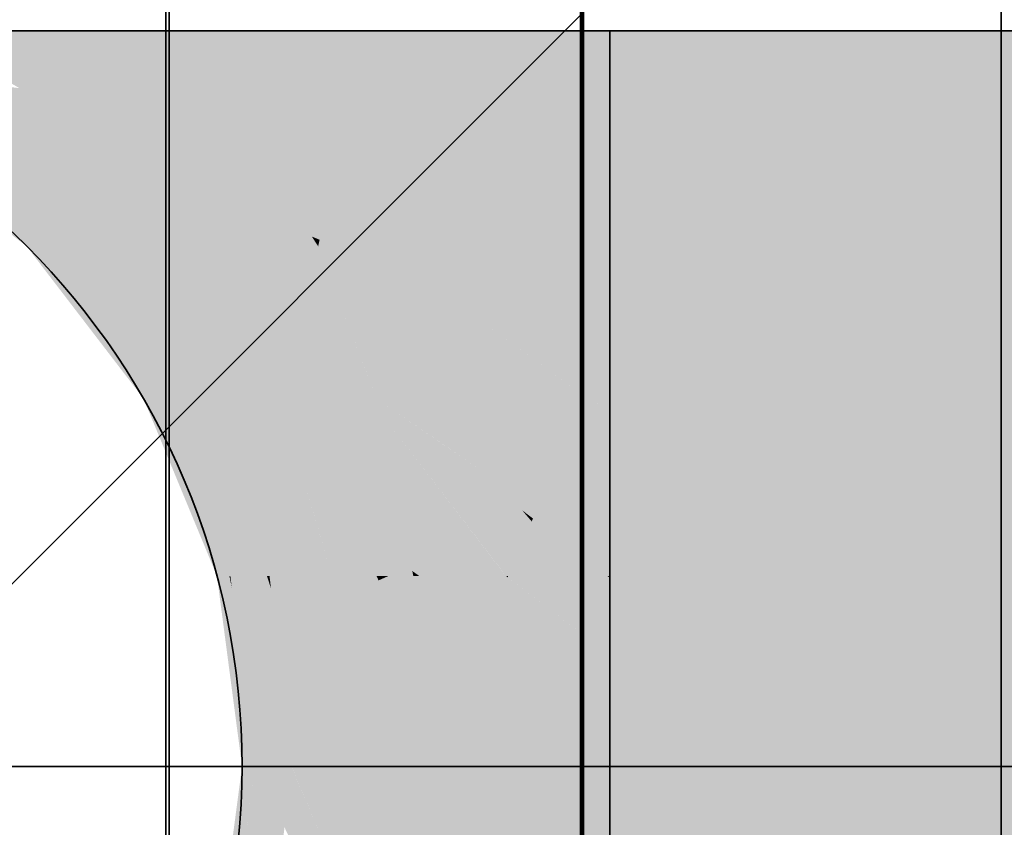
# Model space of a CAD drawing. Extents: x -459 to 541, y -543 to 550.
# Tile 174 of 256: x -416.851 to -415.673, y 470.974 to 471.94. Entities that reach past the tile are written whole.
import ezdxf

# ---------------------------------------------------------------- set-up
doc = ezdxf.new("R2010")
doc.units = 0
doc.layers.get('0').update_dxf_attribs({"lineweight": 35})
doc.layers.add('0-Shading', color=7, linetype='Continuous', lineweight=35)
for name, color, linetype, lineweight, true_color in [('A_Aussenwand', 3, 'Continuous', 35, 0x00ff00), ('A_Aussenwand-A07ALC2O1N', 3, 'Continuous', 35, 0x00ff00), ('A_Innenwand', 7, 'Continuous', 35, 0x80ff80), ('A_Tuer', 7, 'Continuous', 35, 0xbdbbbb), ('H_Vorlauf', 1, 'Continuous', 35, 0xff0000)]:
    doc.layers.add(name, color=color, linetype=linetype, lineweight=lineweight, true_color=true_color)

# ---------------------------------------------------------------- blocks, each defined once
blk = doc.blocks.new('3D-Ansicht-A07ALAKT1N', base_point=(-428.9481, 427.085))
at = {"layer": '0-Shading', "color": 14, "true_color": 0x8c0000}
for points in [[(-416.6915, 471.897), (-416.8053, 471.927), (-416.9177, 471.897), (-417.0787, 471.927)], [(-416.6842, 471.487), (-416.8193, 471.6693), (-416.7032, 471.487), (-416.8431, 471.6693)]]:
    blk.add_solid(points, dxfattribs=at)
at = {"layer": '0-Shading', "color": 14, "true_color": 0x8f0000}
blk.add_solid([(-416.428, 471.897), (-416.487, 471.927), (-416.6915, 471.897), (-416.8053, 471.927)], dxfattribs=at)
at = {"layer": '0-Shading', "color": 14, "true_color": 0x900000}
for points in [[(-416.1453, 471.897), (-416.1453, 471.927), (-416.428, 471.897), (-416.487, 471.927)], [(-396.7021, 471.897), (-396.7021, 471.927), (-416.1453, 471.897), (-416.1453, 471.927)], [(-416.6153, 471.2748), (-416.6126, 471.2539), (-416.6093, 471.2748), (-416.6028, 471.2125)], [(-416.6093, 471.2748), (-416.5872, 471.1798), (-416.6004, 471.2748), (-416.5974, 471.2601)], [(-416.6093, 471.2748), (-416.6028, 471.2125), (-416.5872, 471.1798), (-416.5782, 471.1087)], [(-416.5974, 471.2601), (-416.5993, 471.2748), (-416.6004, 471.2748)], [(-416.6126, 471.2539), (-416.5853, 471.047), (-416.6028, 471.2125)], [(-416.6028, 471.2125), (-416.5853, 471.047), (-416.5782, 471.1087), (-416.5703, 471.047)], [(-416.5931, 470.8681), (-416.5703, 471.047), (-416.5968, 470.9602), (-416.5853, 471.047)]]:
    blk.add_solid(points, dxfattribs=at)
at = {"layer": '0-Shading', "color": 14, "true_color": 0xa60000}
for points in [[(-416.8939, 471.8831), (-416.645, 471.8585), (-416.9177, 471.897), (-416.6747, 471.8831)], [(-416.6747, 471.8831), (-416.6915, 471.897), (-416.9177, 471.897)], [(-416.8519, 471.8585), (-416.6082, 471.8281), (-416.8939, 471.8831), (-416.645, 471.8585)], [(-416.7676, 471.8091), (-416.5853, 471.8091), (-416.8519, 471.8585), (-416.6082, 471.8281)], [(-416.6842, 471.487), (-416.6285, 471.487), (-416.8193, 471.6693), (-416.6959, 471.5884)], [(-416.6959, 471.5884), (-416.7496, 471.6693), (-416.8193, 471.6693)]]:
    blk.add_solid(points, dxfattribs=at)
at = {"layer": '0-Shading', "color": 14, "true_color": 0xac0000}
for points in [[(-416.404, 471.8585), (-416.4193, 471.8831), (-416.6492, 471.8808), (-416.6915, 471.897)], [(-416.6492, 471.8808), (-416.6915, 471.897), (-416.6747, 471.8831)], [(-416.4193, 471.8831), (-416.428, 471.897), (-416.6915, 471.897)], [(-416.645, 471.8585), (-416.5677, 471.8495), (-416.6747, 471.8831), (-416.6492, 471.8808)], [(-416.6492, 471.8808), (-416.5677, 471.8495), (-416.404, 471.8585), (-416.3849, 471.8281)], [(-416.6082, 471.8281), (-416.4628, 471.8091), (-416.645, 471.8585), (-416.5677, 471.8495)], [(-416.5677, 471.8495), (-416.4628, 471.8091), (-416.3849, 471.8281), (-416.3731, 471.8091)], [(-416.5853, 471.8091), (-416.4628, 471.8091), (-416.6082, 471.8281)], [(-416.6842, 471.487), (-416.5791, 471.3493), (-416.6225, 471.4197)], [(-416.6842, 471.487), (-416.5993, 471.2748), (-416.5791, 471.3493), (-416.5524, 471.2748)], [(-416.6842, 471.487), (-416.6225, 471.4197), (-416.6639, 471.487)], [(-416.6225, 471.4197), (-416.5927, 471.3873), (-416.6639, 471.487), (-416.6285, 471.487)], [(-416.5791, 471.3493), (-416.5927, 471.3873), (-416.6225, 471.4197)]]:
    blk.add_solid(points, dxfattribs=at)
at = {"layer": '0-Shading', "color": 14, "true_color": 0xb00000}
for points in [[(-416.1453, 471.8585), (-416.1453, 471.8831), (-416.3936, 471.8808), (-416.428, 471.897)], [(-416.3936, 471.8808), (-416.428, 471.897), (-416.4193, 471.8831)], [(-416.1453, 471.8831), (-416.1453, 471.897), (-416.428, 471.897)], [(-415.1205, 471.8091), (-412.6853, 471.8091), (-416.1193, 471.8812), (-416.1453, 471.897)], [(-416.1193, 471.8812), (-416.1453, 471.897), (-416.1453, 471.8831)], [(-412.6853, 471.8091), (-396.7021, 471.8091), (-416.1453, 471.897)], [(-416.1453, 471.897), (-396.7021, 471.8091), (-396.7021, 471.897)], [(-416.404, 471.8585), (-416.3271, 471.8495), (-416.4193, 471.8831), (-416.3936, 471.8808)], [(-416.3936, 471.8808), (-416.3271, 471.8495), (-416.1453, 471.8585), (-416.1453, 471.8281)], [(-416.1453, 471.8585), (-416.0681, 471.8501), (-416.1453, 471.8831), (-416.1193, 471.8812)], [(-416.1193, 471.8812), (-416.0681, 471.8501), (-415.1205, 471.8091), (-415.6898, 471.8091)], [(-416.3849, 471.8281), (-416.2416, 471.8091), (-416.404, 471.8585), (-416.3271, 471.8495)], [(-416.1453, 471.8281), (-416.0005, 471.8091), (-416.1453, 471.8585), (-416.0681, 471.8501)], [(-416.3271, 471.8495), (-416.2416, 471.8091), (-416.1453, 471.8281), (-416.1453, 471.8091)], [(-416.0681, 471.8501), (-416.0005, 471.8091), (-415.6898, 471.8091)], [(-416.3731, 471.8091), (-416.2416, 471.8091), (-416.3849, 471.8281)], [(-416.1453, 471.8091), (-416.0005, 471.8091), (-416.1453, 471.8281)]]:
    blk.add_solid(points, dxfattribs=at)
at = {"layer": '0-Shading', "color": 14, "true_color": 0x9d0000}
for points in [[(-416.9074, 471.8091), (-416.7676, 471.8091), (-417.0621, 471.8831), (-416.8519, 471.8585)], [(-416.8193, 471.6693), (-416.7496, 471.6693), (-416.9954, 471.8091), (-416.851, 471.7592)], [(-416.851, 471.7592), (-416.9074, 471.8091), (-416.9954, 471.8091)]]:
    blk.add_solid(points, dxfattribs=at)
at = {"layer": '0-Shading', "color": 16, "true_color": 0x890000}
blk.add_solid([(-416.8193, 471.6693), (-416.9954, 471.8091), (-416.8431, 471.6693), (-417.0253, 471.8091)], dxfattribs=at)
at = {"layer": '0-Shading', "color": 14, "true_color": 0xaf0000}
for points in [[(-416.851, 471.7592), (-416.6494, 471.6809), (-416.9074, 471.8091), (-416.7215, 471.7592)], [(-416.7215, 471.7592), (-416.7676, 471.8091), (-416.9074, 471.8091)], [(-416.7496, 471.6693), (-416.6387, 471.6693), (-416.851, 471.7592), (-416.6494, 471.6809)], [(-416.5993, 471.2748), (-416.5974, 471.2601), (-416.5398, 471.1649), (-416.5316, 471.0924)], [(-416.5993, 471.2748), (-416.5398, 471.1649), (-416.5555, 471.2748), (-416.5507, 471.2601)], [(-416.5507, 471.2601), (-416.5524, 471.2748), (-416.5555, 471.2748)], [(-416.5974, 471.2601), (-416.5872, 471.1798), (-416.5316, 471.0924), (-416.5264, 471.0474)], [(-416.5872, 471.1798), (-416.5264, 471.047), (-416.5264, 471.0474)], [(-416.5872, 471.1798), (-416.5782, 471.1087), (-416.5264, 471.047), (-416.5482, 471.047)], [(-416.5782, 471.1087), (-416.5703, 471.047), (-416.5482, 471.047)], [(-416.5727, 470.8869), (-416.5703, 471.047), (-416.5853, 470.9291)], [(-416.5398, 470.9291), (-416.5703, 471.047), (-416.5524, 470.8193), (-416.5727, 470.8869)], [(-416.5703, 471.047), (-416.5347, 470.9743), (-416.5482, 471.047)], [(-416.5347, 470.9743), (-416.5703, 471.047), (-416.5398, 470.9291)], [(-416.5347, 470.9743), (-416.5264, 471.047), (-416.5482, 471.047)]]:
    blk.add_solid(points, dxfattribs=at)
at = {"layer": '0-Shading', "color": 12, "true_color": 0xbd0000}
for points in [[(-416.7676, 471.8091), (-416.7114, 471.7556), (-416.5528, 471.7592), (-416.5018, 471.6809)], [(-416.7114, 471.7556), (-416.7676, 471.8091), (-416.7215, 471.7592)], [(-416.5853, 471.8091), (-416.7676, 471.8091), (-416.5528, 471.7592)], [(-416.6494, 471.6809), (-416.621, 471.6693), (-416.7215, 471.7592), (-416.7114, 471.7556)], [(-416.7114, 471.7556), (-416.621, 471.6693), (-416.5018, 471.6809), (-416.4942, 471.6693)], [(-416.6387, 471.6693), (-416.621, 471.6693), (-416.6494, 471.6809)], [(-416.7496, 471.6693), (-416.5565, 471.487), (-416.5948, 471.5884), (-416.5398, 471.487)], [(-416.5565, 471.487), (-416.7496, 471.6693), (-416.6959, 471.5884)], [(-416.7496, 471.6693), (-416.5948, 471.5884), (-416.6387, 471.6693)], [(-416.6285, 471.487), (-416.5565, 471.487), (-416.6959, 471.5884)]]:
    blk.add_solid(points, dxfattribs=at)
at = {"layer": '0-Shading', "color": 12, "true_color": 0xc70000}
for points in [[(-416.4798, 471.7335), (-416.4685, 471.7836), (-416.5528, 471.7592), (-416.5853, 471.8091)], [(-416.4685, 471.7836), (-416.4628, 471.8091), (-416.5853, 471.8091)], [(-416.4295, 471.7751), (-416.4628, 471.8091), (-416.4685, 471.7836)], [(-416.3562, 471.7592), (-416.3691, 471.7972), (-416.4295, 471.7751), (-416.4628, 471.8091)], [(-416.3691, 471.7972), (-416.3731, 471.8091), (-416.4628, 471.8091)], [(-416.4798, 471.7335), (-416.3412, 471.6849), (-416.4685, 471.7836), (-416.4295, 471.7751)], [(-416.3299, 471.6809), (-416.3562, 471.7592), (-416.3412, 471.6849), (-416.4295, 471.7751)], [(-416.5528, 471.7592), (-416.5018, 471.6809), (-416.4798, 471.7335), (-416.4925, 471.6771)], [(-416.3259, 471.6693), (-416.3412, 471.6849), (-416.4925, 471.6771), (-416.4798, 471.7335)], [(-416.5018, 471.6809), (-416.4942, 471.6693), (-416.4925, 471.6771)], [(-416.4925, 471.6771), (-416.4942, 471.6693), (-416.4735, 471.6693)], [(-416.3259, 471.6693), (-416.4925, 471.6771), (-416.4735, 471.6693)], [(-416.3412, 471.6849), (-416.3259, 471.6693), (-416.3299, 471.6809)], [(-416.6285, 471.487), (-416.5927, 471.3873), (-416.5553, 471.4251), (-416.5536, 471.3396)], [(-416.5565, 471.487), (-416.6285, 471.487), (-416.5553, 471.4251)], [(-416.5235, 471.3982), (-416.5565, 471.487), (-416.5553, 471.4251)], [(-416.5106, 471.3873), (-416.5565, 471.487), (-416.5235, 471.3982)], [(-416.5106, 471.3873), (-416.5312, 471.4578), (-416.5565, 471.487), (-416.5442, 471.4786)], [(-416.5357, 471.4728), (-416.5398, 471.487), (-416.5565, 471.487)], [(-416.5312, 471.4578), (-416.5357, 471.4728), (-416.5442, 471.4786)], [(-416.4777, 471.2748), (-416.5235, 471.3982), (-416.5536, 471.3396), (-416.5553, 471.4251)], [(-416.5235, 471.3982), (-416.4777, 471.2748), (-416.5106, 471.3873)], [(-416.5536, 471.3396), (-416.5927, 471.3873), (-416.5532, 471.3183), (-416.5791, 471.3493)], [(-416.5791, 471.3493), (-416.5524, 471.2748), (-416.5532, 471.3183)], [(-416.5005, 471.2748), (-416.5536, 471.3396), (-416.5168, 471.2748), (-416.5532, 471.3183)], [(-416.4777, 471.2748), (-416.5536, 471.3396), (-416.5005, 471.2748)], [(-416.5532, 471.3183), (-416.5524, 471.2748), (-416.5168, 471.2748)]]:
    blk.add_solid(points, dxfattribs=at)
at = {"layer": '0-Shading', "color": 12, "true_color": 0xcc0000}
for points in [[(-416.3731, 471.8091), (-416.3691, 471.7972), (-416.3337, 471.8005)], [(-416.3731, 471.8091), (-416.3337, 471.8005), (-416.2416, 471.8091)], [(-416.2416, 471.8091), (-416.3337, 471.8005), (-416.1453, 471.7675), (-416.2419, 471.7803)], [(-416.2416, 471.8091), (-416.1453, 471.7675), (-416.1453, 471.7972)], [(-416.1453, 471.7972), (-416.1453, 471.8091), (-416.2416, 471.8091)], [(-416.3337, 471.8005), (-416.3691, 471.7972), (-416.2419, 471.7803)], [(-416.2033, 471.7024), (-416.3691, 471.7972), (-416.3562, 471.7592)], [(-416.1453, 471.6809), (-416.1453, 471.7592), (-416.3691, 471.7972), (-416.2419, 471.7803)], [(-416.1453, 471.6809), (-416.3691, 471.7972), (-416.2033, 471.7024)], [(-416.1453, 471.7592), (-416.1453, 471.7675), (-416.2419, 471.7803)], [(-416.1453, 471.6693), (-416.2033, 471.7024), (-416.3299, 471.6809), (-416.3562, 471.7592)], [(-416.2033, 471.7024), (-416.1453, 471.6693), (-416.1453, 471.6809)], [(-416.3299, 471.6809), (-416.3259, 471.6693), (-416.3037, 471.6693)], [(-416.1453, 471.6693), (-416.3299, 471.6809), (-416.3037, 471.6693)], [(-416.5175, 471.1983), (-416.5172, 471.2294), (-416.5507, 471.2601), (-416.5524, 471.2748)], [(-416.5172, 471.2294), (-416.5168, 471.2748), (-416.5524, 471.2748)], [(-416.5037, 471.2475), (-416.5168, 471.2748), (-416.5072, 471.2163), (-416.5172, 471.2294)], [(-416.5005, 471.2748), (-416.5168, 471.2748), (-416.5037, 471.2475)], [(-416.4897, 471.2184), (-416.5005, 471.2748), (-416.5037, 471.2475)], [(-416.475, 471.2462), (-416.5005, 471.2748), (-416.4683, 471.1742), (-416.4897, 471.2184)], [(-416.475, 471.2462), (-416.4777, 471.2748), (-416.5005, 471.2748)], [(-416.5398, 471.1649), (-416.5183, 471.1187), (-416.5507, 471.2601), (-416.5175, 471.1983)], [(-416.4832, 471.1854), (-416.4897, 471.2184), (-416.5072, 471.2163), (-416.5037, 471.2475)], [(-416.5072, 471.2163), (-416.5172, 471.2294), (-416.5107, 471.1855), (-416.5175, 471.1983)], [(-416.5072, 471.2163), (-416.5107, 471.1855), (-416.4832, 471.1854), (-416.4678, 471.1057)], [(-416.4683, 471.1742), (-416.4897, 471.2184), (-416.4674, 471.1649), (-416.4832, 471.1854)], [(-416.5175, 471.1983), (-416.5183, 471.1187), (-416.5107, 471.1855)], [(-416.5107, 471.1855), (-416.5183, 471.1187), (-416.4678, 471.1057), (-416.4565, 471.047)], [(-416.4674, 471.1649), (-416.4832, 471.1854), (-416.4607, 471.0924), (-416.4678, 471.1057)], [(-416.5183, 471.1187), (-416.5398, 471.1649), (-416.5226, 471.0803), (-416.5316, 471.0924)], [(-416.4849, 471.047), (-416.5183, 471.1187), (-416.498, 471.047), (-416.5226, 471.0803)], [(-416.4565, 471.047), (-416.5183, 471.1187), (-416.4849, 471.047)], [(-416.4678, 471.1057), (-416.4565, 471.047), (-416.4607, 471.0924)], [(-416.5316, 471.0924), (-416.5264, 471.047), (-416.5226, 471.0803)], [(-416.5226, 471.0803), (-416.5264, 471.047), (-416.498, 471.047)], [(-416.5264, 471.047), (-416.5347, 470.9743), (-416.5262, 471.047), (-416.5345, 470.9741)], [(-416.5262, 471.047), (-416.5345, 470.9741), (-416.469, 470.9123), (-416.475, 470.8479)], [(-416.4674, 470.9291), (-416.498, 471.047), (-416.525, 471.0443), (-416.5262, 471.047)], [(-416.4674, 470.9291), (-416.525, 471.0443), (-416.469, 470.9123)], [(-416.4849, 471.047), (-416.498, 471.047), (-416.4607, 471.0017), (-416.4674, 470.9291)], [(-416.4607, 471.0017), (-416.4565, 471.047), (-416.4849, 471.047)], [(-416.5345, 470.9741), (-416.5347, 470.9743), (-416.5398, 470.9288), (-416.5398, 470.9291)]]:
    blk.add_solid(points, dxfattribs=at)
at = {"layer": '0-Shading', "color": 12, "true_color": 0xcd0000}
for points in [[(-415.1719, 471.6693), (-415.6536, 471.7509), (-415.947, 471.7711), (-416.1453, 471.8091)], [(-415.947, 471.7711), (-416.1453, 471.8091), (-416.1453, 471.7972)], [(-415.6536, 471.7509), (-415.9911, 471.808), (-416.1453, 471.8091)], [(-416.0005, 471.8091), (-416.1453, 471.8091), (-415.9911, 471.808)], [(-415.6898, 471.8091), (-416.0005, 471.8091), (-415.6519, 471.8056), (-415.9911, 471.808)], [(-414.8129, 471.6693), (-415.9911, 471.808), (-414.9652, 471.6693), (-415.6536, 471.7509)], [(-414.8129, 471.6693), (-414.1973, 471.6693), (-415.9911, 471.808), (-415.6519, 471.8056)], [(-415.6519, 471.8056), (-414.9822, 471.8008), (-415.6898, 471.8091), (-415.1205, 471.8091)], [(-416.1453, 471.7675), (-415.4157, 471.6693), (-416.1453, 471.7972), (-415.947, 471.7711)], [(-415.947, 471.7711), (-415.4157, 471.6693), (-415.1719, 471.6693)], [(-415.4157, 471.6693), (-416.1453, 471.7675), (-415.866, 471.6693), (-416.1453, 471.7592)], [(-416.1453, 471.7592), (-416.1453, 471.6809), (-415.866, 471.6693), (-416.1194, 471.6693)], [(-416.1453, 471.6809), (-416.1453, 471.6693), (-416.1194, 471.6693)]]:
    blk.add_solid(points, dxfattribs=at)
at = {"layer": '0-Shading', "color": 12, "true_color": 0xd00000}
for points in [[(-416.6387, 471.6693), (-416.5948, 471.5884), (-416.6164, 471.659), (-416.5807, 471.5788)], [(-416.621, 471.6693), (-416.6387, 471.6693), (-416.6164, 471.659)], [(-416.6034, 471.653), (-416.621, 471.6693), (-416.6164, 471.659)], [(-416.4717, 471.6106), (-416.621, 471.6693), (-416.4632, 471.5884), (-416.6034, 471.653)], [(-416.4717, 471.6106), (-416.4942, 471.6693), (-416.621, 471.6693)], [(-416.4243, 471.487), (-416.6034, 471.653), (-416.5807, 471.5788), (-416.6164, 471.659)], [(-416.6034, 471.653), (-416.4243, 471.487), (-416.4632, 471.5884)], [(-416.5948, 471.5884), (-416.5398, 471.487), (-416.5807, 471.5788)], [(-416.5807, 471.5788), (-416.5398, 471.487), (-416.446, 471.487)], [(-416.4243, 471.487), (-416.5807, 471.5788), (-416.446, 471.487)]]:
    blk.add_solid(points, dxfattribs=at)
at = {"layer": '0-Shading', "color": 12, "true_color": 0xdd0000}
for points in [[(-416.4942, 471.6693), (-416.4717, 471.6106), (-416.4732, 471.6601)], [(-416.4942, 471.6693), (-416.4732, 471.6601), (-416.4735, 471.6693)], [(-416.4735, 471.6693), (-416.4732, 471.6601), (-416.3143, 471.6106), (-416.3099, 471.5884)], [(-416.3143, 471.6106), (-416.3259, 471.6693), (-416.4735, 471.6693)], [(-416.4732, 471.6601), (-416.4717, 471.6106), (-416.3099, 471.5884), (-416.3003, 471.5404)], [(-416.4717, 471.6106), (-416.4632, 471.5884), (-416.2897, 471.487), (-416.315, 471.487)], [(-416.4717, 471.6106), (-416.2897, 471.487), (-416.3003, 471.5404)], [(-416.315, 471.487), (-416.4632, 471.5884), (-416.3886, 471.487), (-416.4349, 471.5147)], [(-416.4349, 471.5147), (-416.4243, 471.487), (-416.3886, 471.487)], [(-416.5398, 471.487), (-416.5357, 471.4728), (-416.5231, 471.4748)], [(-416.5398, 471.487), (-416.5231, 471.4748), (-416.446, 471.487)], [(-416.446, 471.487), (-416.5231, 471.4748), (-416.4214, 471.4728), (-416.4036, 471.3873)], [(-416.4214, 471.4728), (-416.4243, 471.487), (-416.446, 471.487)], [(-416.5231, 471.4748), (-416.5357, 471.4728), (-416.4036, 471.3873), (-416.4011, 471.3748)], [(-416.4299, 471.338), (-416.5357, 471.4728), (-416.5312, 471.4578)], [(-416.4011, 471.3748), (-416.5357, 471.4728), (-416.3816, 471.2809), (-416.4299, 471.338)], [(-416.3803, 471.2748), (-416.4299, 471.338), (-416.5106, 471.3873), (-416.5312, 471.4578)], [(-416.4102, 471.2748), (-416.5106, 471.3873), (-416.4243, 471.2748), (-416.4991, 471.3481)], [(-416.3803, 471.2748), (-416.5106, 471.3873), (-416.4102, 471.2748)], [(-416.4991, 471.3481), (-416.4777, 471.2748), (-416.4243, 471.2748)], [(-416.4299, 471.338), (-416.3803, 471.2748), (-416.3816, 471.2809)]]:
    blk.add_solid(points, dxfattribs=at)
at = {"layer": '0-Shading', "color": 12, "true_color": 0xe40000}
for points in [[(-416.1453, 471.5404), (-416.2766, 471.6472), (-416.2578, 471.5872), (-416.3259, 471.6693)], [(-416.2578, 471.5872), (-416.3259, 471.6693), (-416.3143, 471.6106)], [(-416.2766, 471.6472), (-416.3037, 471.6693), (-416.3259, 471.6693)], [(-416.1453, 471.6106), (-416.3037, 471.6693), (-416.1453, 471.5884), (-416.2766, 471.6472)], [(-416.1453, 471.6693), (-416.3037, 471.6693), (-416.1453, 471.6106)], [(-415.8452, 471.487), (-416.1453, 471.6693), (-416.1453, 471.6106)], [(-416.1453, 471.6693), (-415.8452, 471.487), (-416.0524, 471.6465), (-415.585, 471.487)], [(-416.1194, 471.6693), (-416.1453, 471.6693), (-416.1104, 471.6663)], [(-416.1453, 471.6693), (-416.0524, 471.6465), (-416.1104, 471.6663)], [(-415.866, 471.6693), (-416.1194, 471.6693), (-415.6927, 471.6299), (-416.1104, 471.6663)], [(-415.6927, 471.6299), (-416.1104, 471.6663), (-415.4035, 471.487), (-416.0524, 471.6465)], [(-414.0497, 471.487), (-415.4157, 471.6693), (-415.6927, 471.6299), (-415.866, 471.6693)], [(-416.2766, 471.6472), (-416.1453, 471.5404), (-416.1453, 471.5884)], [(-416.0524, 471.6465), (-415.585, 471.487), (-415.4035, 471.487)], [(-415.6927, 471.6299), (-415.4035, 471.487), (-415.0637, 471.487)], [(-415.0637, 471.487), (-414.0497, 471.487), (-415.6927, 471.6299)], [(-416.2578, 471.5872), (-416.3143, 471.6106), (-416.2002, 471.5075), (-416.3099, 471.5884)], [(-415.8452, 471.487), (-416.1453, 471.6106), (-415.9908, 471.487), (-416.1453, 471.5884)], [(-416.3099, 471.5884), (-416.3003, 471.5404), (-416.1784, 471.4914), (-416.1748, 471.487)], [(-416.1453, 471.5404), (-416.2578, 471.5872), (-416.1453, 471.487), (-416.188, 471.5029)], [(-416.2578, 471.5872), (-416.2002, 471.5075), (-416.188, 471.5029)], [(-416.1453, 471.5884), (-416.1453, 471.5404), (-415.9908, 471.487), (-416.0241, 471.487)], [(-416.2897, 471.487), (-416.1748, 471.487), (-416.3003, 471.5404)], [(-416.1453, 471.5404), (-416.1453, 471.487), (-416.0241, 471.487)], [(-416.2002, 471.5075), (-416.1784, 471.4914), (-416.188, 471.5029)], [(-416.188, 471.5029), (-416.1748, 471.487), (-416.1453, 471.487)]]:
    blk.add_solid(points, dxfattribs=at)
at = {"layer": '0-Shading', "color": 14, "true_color": 0x8e0000}
for points in [[(-416.6093, 471.2748), (-416.7032, 471.487), (-416.6399, 471.3341)], [(-416.6093, 471.2748), (-416.5993, 471.2748), (-416.7032, 471.487), (-416.6842, 471.487)], [(-416.6153, 471.2748), (-416.6093, 471.2748), (-416.6399, 471.3341)]]:
    blk.add_solid(points, dxfattribs=at)
at = {"layer": '0-Shading', "color": 1, "true_color": 0xec0000}
for points in [[(-416.4066, 471.4627), (-416.4243, 471.487), (-416.4214, 471.4728)], [(-416.2777, 471.3748), (-416.2827, 471.3898), (-416.4066, 471.4627), (-416.4243, 471.487)], [(-416.4243, 471.487), (-416.3502, 471.4362), (-416.3886, 471.487)], [(-416.3502, 471.4362), (-416.2827, 471.3898), (-416.3886, 471.487), (-416.315, 471.487)], [(-416.2882, 471.4728), (-416.315, 471.487), (-416.2791, 471.3873), (-416.2827, 471.3898)], [(-416.2897, 471.487), (-416.315, 471.487), (-416.2882, 471.4728)], [(-416.2747, 471.2817), (-416.4214, 471.4728), (-416.4064, 471.4007)], [(-416.4214, 471.4728), (-416.2693, 471.2748), (-416.4066, 471.4627)], [(-416.3317, 471.4117), (-416.4066, 471.4627), (-416.267, 471.2748), (-416.2693, 471.2748)], [(-416.2777, 471.3748), (-416.3317, 471.4117), (-416.2734, 471.3344)], [(-416.3317, 471.4117), (-416.267, 471.2748), (-416.2734, 471.3344)], [(-416.2693, 471.2748), (-416.2747, 471.2817), (-416.4036, 471.3873), (-416.4064, 471.4007)], [(-416.4036, 471.3873), (-416.4011, 471.3748), (-416.3731, 471.3536)], [(-416.2693, 471.2748), (-416.4036, 471.3873), (-416.3731, 471.3536)], [(-416.2827, 471.3898), (-416.2777, 471.3748), (-416.2791, 471.3873)], [(-416.3731, 471.3536), (-416.4011, 471.3748), (-416.3731, 471.2748), (-416.3816, 471.2809)], [(-416.3731, 471.3536), (-416.3731, 471.2748), (-416.3017, 471.2748)], [(-416.3017, 471.2748), (-416.2693, 471.2748), (-416.3731, 471.3536)], [(-416.3816, 471.2809), (-416.3803, 471.2748), (-416.3731, 471.2748)]]:
    blk.add_solid(points, dxfattribs=at)
at = {"layer": '0-Shading', "color": 1, "true_color": 0xf40000}
for points in [[(-416.2056, 471.4161), (-416.2013, 471.426), (-416.2882, 471.4728), (-416.2897, 471.487)], [(-416.2013, 471.426), (-416.1748, 471.487), (-416.2897, 471.487)], [(-416.1626, 471.3992), (-416.1748, 471.487), (-416.2013, 471.426)], [(-416.1494, 471.3901), (-416.1748, 471.487), (-416.1626, 471.3992)], [(-416.1748, 471.487), (-416.1453, 471.4728), (-416.1635, 471.4823)], [(-416.1748, 471.487), (-416.1494, 471.3901), (-416.1453, 471.4728), (-416.1453, 471.3873)], [(-416.1453, 471.4748), (-416.1453, 471.487), (-416.1748, 471.487)], [(-416.1453, 471.4728), (-416.1453, 471.4748), (-416.1635, 471.4823)], [(-416.2056, 471.4161), (-416.2882, 471.4728), (-416.2502, 471.3536), (-416.2791, 471.3873)], [(-416.2056, 471.4161), (-416.2502, 471.3536), (-416.2371, 471.3436)], [(-416.1453, 471.2748), (-416.1607, 471.3853), (-416.2371, 471.3436), (-416.2056, 471.4161)], [(-416.2056, 471.4161), (-416.1607, 471.3853), (-416.2013, 471.426), (-416.1626, 471.3992)], [(-416.1607, 471.3853), (-416.1453, 471.3748), (-416.1626, 471.3992), (-416.1494, 471.3901)], [(-416.2791, 471.3873), (-416.2777, 471.3748), (-416.2502, 471.3536)], [(-416.1607, 471.3853), (-416.1453, 471.2748), (-416.1453, 471.3748)], [(-416.1494, 471.3901), (-416.1453, 471.3748), (-416.1453, 471.3873)], [(-416.2386, 471.3401), (-416.2502, 471.3536), (-416.2734, 471.3344), (-416.2777, 471.3748)], [(-416.2371, 471.3436), (-416.2502, 471.3536), (-416.2386, 471.3401)], [(-416.2386, 471.3401), (-416.2734, 471.3344), (-416.2465, 471.3219)], [(-416.2734, 471.3344), (-416.267, 471.2748), (-416.2465, 471.3219)], [(-416.2074, 471.3037), (-416.2386, 471.3401), (-416.2465, 471.3219)], [(-416.1517, 471.2778), (-416.2371, 471.3436), (-416.2074, 471.3037), (-416.2386, 471.3401)], [(-416.1453, 471.2748), (-416.2371, 471.3436), (-416.1479, 471.2748)], [(-416.1826, 471.2748), (-416.2074, 471.3037), (-416.267, 471.2748), (-416.2465, 471.3219)], [(-416.1826, 471.2748), (-416.1479, 471.2748), (-416.2074, 471.3037), (-416.1517, 471.2778)], [(-416.3118, 471.174), (-416.3803, 471.2748), (-416.3784, 471.2462)], [(-416.3803, 471.2748), (-416.3118, 471.174), (-416.3614, 471.257), (-416.3098, 471.1787)], [(-416.3731, 471.2748), (-416.3803, 471.2748), (-416.3614, 471.257)], [(-416.3731, 471.2748), (-416.2775, 471.2554), (-416.3017, 471.2748)], [(-416.3731, 471.2748), (-416.3614, 471.257), (-416.2775, 471.2554), (-416.3008, 471.2002)], [(-416.2775, 471.2554), (-416.2693, 471.2748), (-416.3017, 471.2748)], [(-416.2681, 471.2479), (-416.2693, 471.2748), (-416.2775, 471.2554)], [(-416.266, 471.2462), (-416.2669, 471.273), (-416.2681, 471.2479), (-416.2693, 471.2748)], [(-416.2669, 471.273), (-416.267, 471.2748), (-416.2693, 471.2748)], [(-416.3614, 471.257), (-416.3098, 471.1787), (-416.3008, 471.2002)], [(-416.2679, 471.1693), (-416.2775, 471.2554), (-416.3008, 471.2002)], [(-416.2681, 471.2479), (-416.2775, 471.2554), (-416.2645, 471.1661), (-416.2679, 471.1693)], [(-416.3331, 471.1235), (-416.3118, 471.174), (-416.3731, 471.1649), (-416.3784, 471.2462)], [(-416.2632, 471.1649), (-416.266, 471.2462), (-416.2645, 471.1661), (-416.2681, 471.2479)], [(-416.2625, 471.1205), (-416.2679, 471.1693), (-416.3098, 471.1787), (-416.3008, 471.2002)], [(-416.2939, 471.1546), (-416.3118, 471.174), (-416.3259, 471.116), (-416.3331, 471.1235)], [(-416.3098, 471.1787), (-416.3118, 471.174), (-416.2939, 471.1546)], [(-416.2625, 471.1205), (-416.3098, 471.1787), (-416.2939, 471.1546)], [(-416.2679, 471.1693), (-416.2625, 471.1205), (-416.2645, 471.1661)], [(-416.3731, 471.1649), (-416.3701, 471.1197), (-416.3394, 471.1087), (-416.347, 471.0905)], [(-416.3394, 471.1087), (-416.3331, 471.1235), (-416.3731, 471.1649)], [(-416.2625, 471.1205), (-416.2617, 471.1197), (-416.2645, 471.1661), (-416.2632, 471.1649)], [(-416.2592, 471.047), (-416.2939, 471.1546), (-416.3259, 471.116)], [(-416.2618, 471.1059), (-416.2625, 471.1205), (-416.2939, 471.1546)], [(-416.2939, 471.1546), (-416.2592, 471.047), (-416.2618, 471.1059)], [(-416.3331, 471.1235), (-416.3394, 471.1087), (-416.3259, 471.116), (-416.3362, 471.1035)], [(-416.3701, 471.1197), (-416.3653, 471.047), (-416.347, 471.0905)], [(-416.2592, 471.047), (-416.3259, 471.116), (-416.3206, 471.0775), (-416.3362, 471.1035)], [(-416.2617, 471.1197), (-416.2625, 471.1205), (-416.2612, 471.1049), (-416.2618, 471.1059)], [(-416.3394, 471.1087), (-416.347, 471.0905), (-416.3362, 471.1035)], [(-416.3362, 471.1035), (-416.347, 471.0905), (-416.3206, 471.0775)], [(-416.2618, 471.1059), (-416.2592, 471.047), (-416.2612, 471.1049)], [(-416.347, 471.0905), (-416.3653, 471.047), (-416.3126, 471.047)], [(-416.3126, 471.047), (-416.3024, 471.047), (-416.347, 471.0905), (-416.3206, 471.0775)], [(-416.3024, 471.047), (-416.2592, 471.047), (-416.3206, 471.0775)], [(-416.3126, 471.047), (-416.3653, 471.047), (-416.333, 470.9782), (-416.3665, 471.029)], [(-416.2838, 470.9035), (-416.3126, 471.047), (-416.333, 470.9782)], [(-416.2613, 470.9854), (-416.3126, 471.047), (-416.2651, 470.8751), (-416.2838, 470.9035)], [(-416.3126, 471.047), (-416.2613, 470.9854), (-416.3024, 471.047), (-416.2608, 471.0017)], [(-416.2608, 471.0017), (-416.2592, 471.047), (-416.3024, 471.047)], [(-416.333, 470.9782), (-416.3665, 471.029), (-416.34, 470.955), (-416.3683, 471.0017)], [(-416.34, 470.955), (-416.3683, 471.0017), (-416.3536, 470.909), (-416.3731, 470.9291)], [(-416.2716, 470.8424), (-416.2838, 470.9035), (-416.34, 470.955), (-416.333, 470.9782)]]:
    blk.add_solid(points, dxfattribs=at)
at = {"layer": '0-Shading', "color": 1, "true_color": 0xf50000}
for points in [[(-416.0241, 471.487), (-416.1453, 471.487), (-416.0045, 471.4789)], [(-416.0045, 471.4789), (-416.1453, 471.487), (-415.6735, 471.2748), (-416.1453, 471.4748)], [(-415.9908, 471.487), (-416.0241, 471.487), (-415.9664, 471.4767), (-416.0045, 471.4789)], [(-415.7901, 471.4666), (-415.8452, 471.487), (-415.9664, 471.4767), (-415.9908, 471.487)], [(-415.7901, 471.4666), (-415.4495, 471.4471), (-415.8452, 471.487), (-415.585, 471.487)], [(-416.0045, 471.4789), (-415.6735, 471.2748), (-415.5107, 471.2748)], [(-416.0045, 471.4789), (-415.5107, 471.2748), (-415.9664, 471.4767), (-415.4865, 471.2748)], [(-415.4865, 471.2748), (-415.2723, 471.2748), (-415.9664, 471.4767), (-415.7901, 471.4666)], [(-415.8319, 471.2748), (-415.6735, 471.2748), (-416.1453, 471.4728), (-416.1453, 471.4748)], [(-416.0952, 471.3366), (-416.1453, 471.4728), (-416.1453, 471.3873)], [(-416.0952, 471.3366), (-416.0142, 471.2748), (-416.1453, 471.4728), (-415.8319, 471.2748)], [(-415.7901, 471.4666), (-415.2723, 471.2748), (-415.4495, 471.4471), (-414.8651, 471.2748)], [(-416.1453, 471.3748), (-416.0952, 471.3366), (-416.1453, 471.3873)], [(-416.0952, 471.3366), (-416.1453, 471.3748), (-416.0341, 471.2748), (-416.1453, 471.2748)], [(-416.0142, 471.2748), (-416.0952, 471.3366), (-416.0341, 471.2748)]]:
    blk.add_solid(points, dxfattribs=at)
at = {"layer": '0-Shading', "color": 12, "true_color": 0xe30000}
for points in [[(-416.4777, 471.2748), (-416.475, 471.2462), (-416.4577, 471.2538)], [(-416.4243, 471.2748), (-416.4777, 471.2748), (-416.4219, 471.2696), (-416.4577, 471.2538)], [(-416.4102, 471.2748), (-416.4243, 471.2748), (-416.4219, 471.2696)], [(-416.3784, 471.2462), (-416.4102, 471.2748), (-416.3731, 471.1649), (-416.4219, 471.2696)], [(-416.3784, 471.2462), (-416.3803, 471.2748), (-416.4102, 471.2748)], [(-416.4219, 471.2696), (-416.4577, 471.2538), (-416.3731, 471.1649)], [(-416.4577, 471.2538), (-416.475, 471.2462), (-416.3731, 471.1649), (-416.3701, 471.1197)], [(-416.475, 471.2462), (-416.3653, 471.047), (-416.3701, 471.1197)], [(-416.3653, 471.047), (-416.475, 471.2462), (-416.4199, 471.11), (-416.4683, 471.1742)], [(-416.4199, 471.11), (-416.4683, 471.1742), (-416.4674, 471.1649)], [(-416.4024, 471.047), (-416.4674, 471.1649), (-416.4194, 471.047), (-416.4607, 471.0924)], [(-416.4024, 471.047), (-416.3724, 471.047), (-416.4674, 471.1649), (-416.4199, 471.11)], [(-416.3653, 471.047), (-416.4199, 471.11), (-416.3724, 471.047)], [(-416.4607, 471.0924), (-416.4565, 471.047), (-416.4194, 471.047)], [(-416.4247, 470.9274), (-416.4565, 471.047), (-416.4607, 471.0017)], [(-416.3794, 470.834), (-416.4565, 471.047), (-416.4247, 470.9274)], [(-416.4565, 471.047), (-416.3794, 470.834), (-416.3761, 470.9334)], [(-416.4194, 471.047), (-416.4565, 471.047), (-416.376, 470.9365), (-416.3761, 470.9334)], [(-416.376, 470.9365), (-416.3736, 471.0088), (-416.4194, 471.047), (-416.4024, 471.047)], [(-416.3736, 471.0088), (-416.3724, 471.047), (-416.4024, 471.047)], [(-416.3665, 471.029), (-416.3724, 471.047), (-416.3683, 471.0017), (-416.3736, 471.0088)], [(-416.3653, 471.047), (-416.3724, 471.047), (-416.3665, 471.029)], [(-416.3683, 471.0017), (-416.3736, 471.0088), (-416.3731, 470.9291), (-416.376, 470.9365)], [(-416.4607, 471.0017), (-416.4674, 470.9291), (-416.4247, 470.9274), (-416.4038, 470.8489)]]:
    blk.add_solid(points, dxfattribs=at)
at = {"layer": '0-Shading', "color": 1, "true_color": 0xfc0000}
for points in [[(-416.267, 471.2748), (-416.2669, 471.273), (-416.1826, 471.2748), (-416.1819, 471.2743)], [(-416.1819, 471.2743), (-416.1479, 471.2748), (-416.1826, 471.2748)], [(-416.1479, 471.2748), (-416.1819, 471.2743), (-416.1453, 471.273), (-416.1453, 471.2462)], [(-416.1453, 471.273), (-416.1453, 471.2748), (-416.1479, 471.2748)], [(-416.1819, 471.2743), (-416.2669, 471.273), (-416.1453, 471.2462), (-416.1453, 471.1801)], [(-416.1453, 471.1197), (-416.2669, 471.273), (-416.235, 471.2136)], [(-416.1453, 471.1197), (-416.1453, 471.1649), (-416.2669, 471.273), (-416.2545, 471.2635)], [(-416.235, 471.2136), (-416.2669, 471.273), (-416.266, 471.2462)], [(-416.1453, 471.1649), (-416.1453, 471.1801), (-416.2545, 471.2635)], [(-416.2199, 471.0936), (-416.266, 471.2462), (-416.2632, 471.1649)], [(-416.2199, 471.0936), (-416.1453, 471.047), (-416.266, 471.2462), (-416.235, 471.2136)], [(-416.235, 471.2136), (-416.1453, 471.047), (-416.1453, 471.1197)], [(-416.2617, 471.1197), (-416.2199, 471.0936), (-416.2632, 471.1649)], [(-416.2418, 471.0953), (-416.2617, 471.1197), (-416.2612, 471.1049)], [(-416.2418, 471.0953), (-416.2118, 471.0803), (-416.2617, 471.1197), (-416.2199, 471.0936)], [(-416.2026, 471.047), (-416.2418, 471.0953), (-416.2592, 471.047), (-416.2612, 471.1049)], [(-416.2418, 471.0953), (-416.2026, 471.047), (-416.2118, 471.0803), (-416.1917, 471.047)], [(-416.2118, 471.0803), (-416.1453, 471.047), (-416.2199, 471.0936)], [(-416.1917, 471.047), (-416.1453, 471.047), (-416.2118, 471.0803)], [(-416.2592, 471.047), (-416.2608, 471.0017), (-416.2026, 471.047), (-416.2545, 470.9926)], [(-416.2026, 471.047), (-416.2545, 470.9926), (-416.1453, 470.8401), (-416.176, 470.8786)], [(-416.2026, 471.047), (-416.1453, 470.8401), (-416.1453, 470.9854)], [(-416.1453, 470.9854), (-416.1453, 471.047), (-416.2026, 471.047)], [(-416.2608, 471.0017), (-416.2613, 470.9854), (-416.2545, 470.9926)], [(-416.2545, 470.9926), (-416.2613, 470.9854), (-416.176, 470.8786)], [(-416.176, 470.8786), (-416.2613, 470.9854), (-416.1453, 470.8193), (-416.2651, 470.8751)]]:
    blk.add_solid(points, dxfattribs=at)
at = {"layer": '0-Shading', "color": 1, "true_color": 0xfd0000}
for points in [[(-416.1453, 471.273), (-416.0142, 471.2748), (-416.1453, 471.2748)], [(-416.1453, 471.273), (-415.9085, 471.0968), (-416.0142, 471.2748), (-415.8314, 471.1552)], [(-416.0142, 471.2748), (-415.8314, 471.1552), (-415.8319, 471.2748), (-415.7374, 471.2263)], [(-415.7374, 471.2263), (-415.6735, 471.2748), (-415.8319, 471.2748)], [(-415.3876, 471.047), (-415.1275, 471.047), (-415.7374, 471.2263), (-415.6735, 471.2748)], [(-415.6735, 471.2748), (-415.1275, 471.047), (-415.5107, 471.2748), (-414.933, 471.047)], [(-415.9502, 471.0652), (-415.9085, 471.0968), (-416.1453, 471.2462), (-416.1453, 471.273)], [(-416.1453, 471.1801), (-415.9742, 471.047), (-416.1453, 471.2462), (-415.9502, 471.0652)], [(-415.8314, 471.1552), (-415.6663, 471.047), (-415.7374, 471.2263), (-415.3876, 471.047)], [(-416.0563, 471.047), (-415.9742, 471.047), (-416.1453, 471.1649), (-416.1453, 471.1801)], [(-416.083, 471.047), (-416.0563, 471.047), (-416.1453, 471.1197), (-416.1453, 471.1649)], [(-415.8416, 471.047), (-415.6663, 471.047), (-415.9085, 471.0968), (-415.8314, 471.1552)], [(-416.1453, 471.1197), (-416.1453, 471.047), (-416.083, 471.047)], [(-415.8416, 471.047), (-415.9085, 471.0968), (-415.9307, 471.047), (-415.9502, 471.0652)], [(-415.9502, 471.0652), (-415.9742, 471.047), (-415.9307, 471.047)], [(-416.0127, 470.8343), (-416.1453, 471.047), (-416.1453, 470.9854)], [(-416.1453, 471.047), (-416.0127, 470.8343), (-416.083, 471.047), (-415.8499, 470.8271)], [(-415.8499, 470.8271), (-415.6735, 470.8193), (-416.083, 471.047), (-415.9742, 471.047)], [(-415.8416, 471.047), (-415.9742, 471.047), (-415.5107, 470.8193), (-415.6735, 470.8193)], [(-415.5107, 470.8193), (-415.2723, 470.8193), (-415.8416, 471.047), (-415.6663, 471.047)], [(-416.1453, 470.8401), (-416.0127, 470.8343), (-416.1453, 470.9854)]]:
    blk.add_solid(points, dxfattribs=at)
blk = doc.blocks.new('Referenz-A07ALC2M1N', base_point=(-428.9482, 451.647))
at = {"layer": 'A_Aussenwand', "color": 0, "linetype": 'ByBlock', "ltscale": 0.35}
blk.add_line((-416.1766, 509.847), (-416.1766, 469.847), dxfattribs=at)
at = {"layer": 'A_Innenwand', "color": 0, "linetype": 'ByBlock', "ltscale": 0.35}
for p, q in [((-416.1801, 519.447), (-416.1801, 469.847)), ((-416.1788, 519.447), (-416.1788, 469.847))]:
    blk.add_line(p, q, dxfattribs=at)
at = {"layer": 'A_Tuer', "color": 0, "linetype": 'Continuous', "ltscale": 0.35}
for p, q in [((-416.6766, 469.847), (-416.6766, 509.847)), ((-415.6766, 469.847), (-415.6766, 509.847)), ((-416.6724, 479.0742), (-416.6724, 469.847))]:
    blk.add_line(p, q, dxfattribs=at)
blk = doc.blocks.new('Referenz-A07ALC2U1N', base_point=(-417.2349, 427.085))
at = {"layer": 'A_Aussenwand-A07ALC2O1N', "color": 0, "linetype": 'ByBlock', "lineweight": 18, "ltscale": 0.18}
blk.add_line((-417.2326, 470.8936), (-402.6293, 485.4969), dxfattribs=at)
blk = doc.blocks.new('Rohr - 1703-A07ALC641N', base_point=(-417.4653, 471.047))
at = {"color": 0, "linetype": 'ByBlock', "lineweight": -2, "ltscale": 0.35}
blk.add_line((-395.4702, 471.047), (-417.4653, 471.047), dxfattribs=at)
blk = doc.blocks.new('Geometrie-A07ALC6I1N', base_point=(-418.3453, 470.167))
at = {"layer": 'H_Vorlauf', "lineweight": -2}
for p, q in [((-416.8053, 471.927), (-417.0787, 471.927)), ((-416.487, 471.927), (-416.8053, 471.927)), ((-416.1453, 471.927), (-416.487, 471.927)), ((-396.7022, 471.927), (-416.1453, 471.927)), ((-416.1453, 471.4115), (-416.1453, 471.927)), ((-416.1453, 470.167), (-416.1453, 471.927)), ((-416.1453, 470.6825), (-416.1453, 471.4115))]:
    blk.add_line(p, q, dxfattribs=at)
blk.add_circle((-417.4653, 471.047), 0.88, dxfattribs=at)
blk.add_circle((-417.4653, 471.047), 0.88, dxfattribs=at)

msp = doc.modelspace()

# ---------------------------------------------------------------- block references
at = {"color": 251, "lineweight": 25, "ltscale": 0.25, "true_color": 0x585858}
for name, p in [('Referenz-A07ALC2M1N', (-428.9482, 451.647)), ('Referenz-A07ALC2U1N', (-417.2349, 427.085))]:
    msp.add_blockref(name, p, dxfattribs=at)
msp.add_blockref('3D-Ansicht-A07ALAKT1N', (-428.9481, 427.085))
at = {"linetype": 'Continuous', "ltscale": 0.35}
msp.add_blockref('Geometrie-A07ALC6I1N', (-418.3453, 470.167), dxfattribs=at)
at = {"layer": 'H_Vorlauf', "ltscale": 0.35}
msp.add_blockref('Rohr - 1703-A07ALC641N', (-417.4653, 471.047), dxfattribs=at)

doc.saveas('drawing.dxf')
